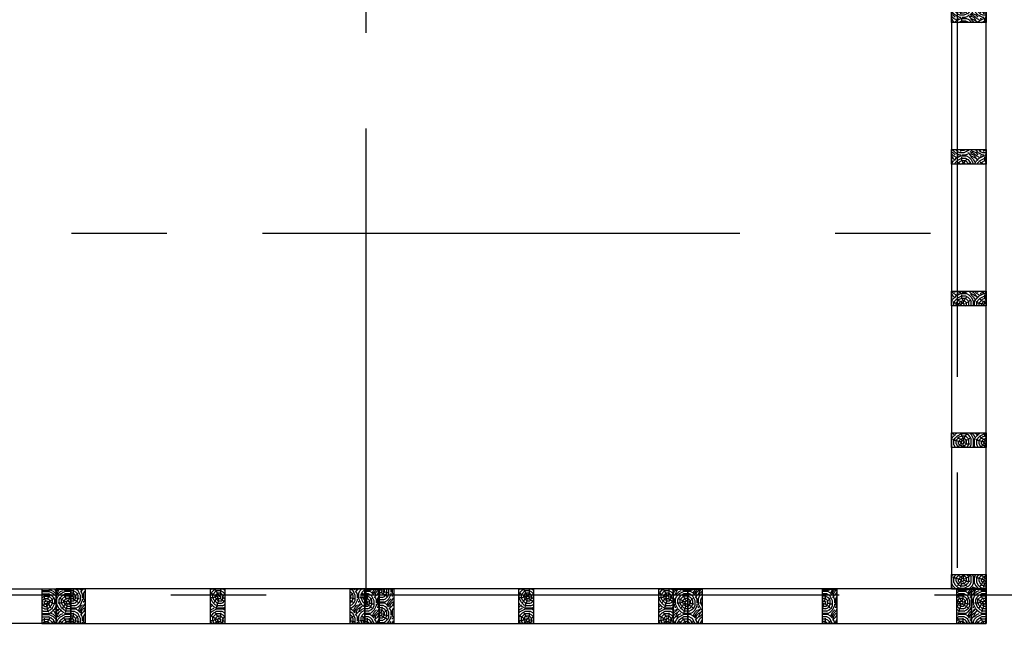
# Model space of a CAD drawing. Header units: millimetres. Extents: x 9607.2 to 9622, y 2418.8 to 2429.8.
# Tile 8 of 17: x 9617.2 to 9619.8, y 2421 to 2422.7. Entities that reach past the tile are written whole.
import ezdxf

# ---------------------------------------------------------------- set-up
doc = ezdxf.new("R2010")
doc.units = ezdxf.units.MM
doc.linetypes.add('CENTER', pattern=[2, 1.25, -0.25, 0.25, -0.25])
doc.layers.add('EJES', color=2, linetype='CENTER')
doc.layers.add('PANELES PARED', color=2, linetype='Continuous')
pattern_1 = [(0, (-22.00928, -3.70619), (0.06, 0.06), [0.018, -0.042]), (0, (-22.00928, -3.70319), (0.06, 0.06), [0.018, -0.042]), (0, (-22.00628, -3.69719), (0.06, 0.06), [0.012, -0.048]), (0, (-22.00328, -3.69119), (0.06, 0.06), [0.009, -0.051]), (0, (-22.00328, -3.68519), (0.06, 0.06), [0.006, -0.054]), (0, (-22.01828, -3.67919), (0.06, 0.06), [0.003, -0.015, 0.003, -0.039]), (0, (-22.00928, -3.67619), (0.06, 0.06), [0.003, -0.024, 0.009, -0.024]), (0, (-21.99728, -3.67319), (0.06, 0.06), [0.003, -0.003, 0.003, -0.051]), (0, (-22.00028, -3.67019), (0.06, 0.06), [0.003, -0.057]), (0, (-22.00328, -3.66419), (0.06, 0.06), [0.009, -0.051]), (0, (-22.00328, -3.65819), (0.06, 0.06), [0.012, -0.048]), (0, (-22.00628, -3.65219), (0.06, 0.06), [0.015, -0.018, 0.003, -0.024]), (90, (-22.03028, -3.68819), (-0.06, 0.06), [0.003, -0.006, 0.015, -0.036]), (90, (-22.02728, -3.68219), (-0.06, 0.06), [0.003, -0.003, 0.009, -0.045]), (90, (-22.02428, -3.65819), (-0.06, 0.06), [0.006, -0.054]), (90, (-22.02128, -3.68219), (-0.06, 0.06), [0.012, -0.018, 0.003, -0.027]), (90, (-22.01828, -3.64919), (-0.06, 0.06), [0.003, -0.057]), (90, (-22.01528, -3.67919), (-0.06, 0.06), [0.009, -0.051]), (90, (-22.00928, -3.67619), (-0.06, 0.06), [0.006, -0.054]), (90, (-22.00328, -3.67619), (-0.06, 0.06), [0.003, -0.009, 0.009, -0.039]), (90, (-22.00028, -3.67319), (-0.06, 0.06), [0.003, -0.057]), (90, (-21.99728, -3.68519), (-0.06, 0.06), [0.0084, -0.0516]), (90, (-21.99428, -3.69719), (-0.06, 0.06), [0.006, -0.054]), (90, (-21.98828, -3.67319), (-0.06, 0.06), [0.003, -0.057]), (90, (-21.98228, -3.67619), (-0.06, 0.06), [0.009, -0.051]), (90, (-21.97628, -3.67619), (-0.06, 0.06), [0.009, -0.051]), (45, (-21.98528, -3.70019), (7e-18, 0.06), [0.0042426, -0.0042426, 0.0042426, -0.07212501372]), (45, (-21.99728, -3.68519), (7e-18, 0.06), [0.0084852, -0.07636761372]), (45, (-22.02128, -3.65519), (7e-18, 0.06), [0.0084852, -0.07636761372]), (45, (-22.00928, -3.67019), (7e-18, 0.06), [0.0084852, -0.07636761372]), (45, (-22.00628, -3.68219), (7e-18, 0.06), [0.0084852, -0.07636761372]), (45, (-21.98828, -3.69419), (7e-18, 0.06), [0.0084852, -0.07636761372]), (45, (-21.99428, -3.69119), (7e-18, 0.06), [0.01272792, -0.07212489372]), (45, (-22.01228, -3.66419), (7e-18, 0.06), [0.0042426, -0.08061021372]), (45, (-22.01528, -3.65819), (7e-18, 0.06), [0.0042426, -0.08061021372]), (45, (-21.99128, -3.65819), (7e-18, 0.06), [0.0042426, -0.08061021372]), (45, (-22.01528, -3.68819), (7e-18, 0.06), [0.0042426, -0.08061021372]), (45, (-21.98228, -3.66719), (7e-18, 0.06), [0.0042426, -0.08061021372]), (45, (-22.00328, -3.67319), (7e-18, 0.06), [0.0042426, -0.08061021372]), (45, (-21.99728, -3.66719), (7e-18, 0.06), [0.0042426, -0.08061021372]), (135, (-22.00028, -3.67919), (-0.06, 7e-18), [0.0042426, -0.0042426, 0.01272792, -0.06363969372]), (135, (-21.99128, -3.67919), (-0.06, 7e-18), [0.0042426, -0.08061021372]), (135, (-21.99128, -3.70019), (-0.06, 7e-18), [0.0042426, -0.08061021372]), (135, (-22.00328, -3.68519), (-0.06, 7e-18), [0.0042426, -0.08061021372]), (135, (-21.99428, -3.67319), (-0.06, 7e-18), [0.0042426, -0.08061021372]), (135, (-22.00928, -3.68819), (-0.06, 7e-18), [0.0042426, -0.08061021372]), (135, (-21.98528, -3.68819), (-0.06, 7e-18), [0.0042426, -0.08061021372]), (135, (-22.02728, -3.70619), (-0.06, 7e-18), [0.0042426, -0.08061021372]), (135, (-22.02428, -3.70319), (-0.06, 7e-18), [0.0084852, -0.07636761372]), (135, (-22.02128, -3.70019), (-0.06, 7e-18), [0.0084852, -0.07636761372]), (135, (-22.01528, -3.70019), (-0.06, 7e-18), [0.0084852, -0.07636761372]), (135, (-22.01228, -3.69419), (-0.06, 7e-18), [0.0084852, -0.07636761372]), (135, (-21.98828, -3.67019), (-0.06, 7e-18), [0.0084852, -0.07636761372]), (135, (-21.97628, -3.70019), (-0.06, 7e-18), [0.0084852, -0.07636761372]), (135, (-21.97328, -3.65219), (-0.06, 7e-18), [0.0084852, -0.07636761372]), (135, (-21.97328, -3.65819), (-0.06, 7e-18), [0.0084852, -0.07636761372]), (135, (-21.97928, -3.66119), (-0.06, 7e-18), [0.0084852, -0.07636761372]), (135, (-22.02128, -3.66119), (-0.06, 7e-18), [0.01272792, -0.07212489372]), (135, (-21.98228, -3.66719), (-0.06, 7e-18), [0.01272792, -0.07212489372]), (26.5650512, (-22.015278, -3.649188), (0.06, 2.4e-11), [0.006708, -0.12745607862]), (26.5650512, (-22.015278, -3.679188), (0.06, 2.4e-11), [0.006708, -0.12745607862]), (26.5650512, (-22.009278, -3.661188), (0.06, 2.4e-11), [0.006708, -0.12745607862]), (26.5650512, (-21.991278, -3.703188), (0.06, 2.4e-11), [0.006708, -0.12745607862]), (26.5650512, (-21.994278, -3.697188), (0.06, 2.4e-11), [0.006708, -0.12745607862]), (26.5650512, (-22.012278, -3.685188), (0.06, 2.4e-11), [0.006708, -0.12745607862]), (26.5650512, (-22.012278, -3.655188), (0.06, 2.4e-11), [0.006708, -0.12745607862]), (26.5650512, (-21.994278, -3.673188), (0.06, 2.4e-11), [0.013416, -0.12074807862]), (63.43494882, (-21.994278, -3.664188), (3e-12, 0.06), [0.006708, -0.12745607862]), (63.43494882, (-21.985278, -3.682188), (3e-12, 0.06), [0.006708, -0.12745607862]), (63.43494882, (-22.015278, -3.670188), (3e-12, 0.06), [0.006708, -0.12745607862]), (63.43494882, (-22.027278, -3.667188), (3e-12, 0.06), [0.006708, -0.12745607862]), (63.43494882, (-21.991278, -3.679188), (3e-12, 0.06), [0.006708, -0.12745607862]), (63.43494882, (-21.997278, -3.679188), (3e-12, 0.06), [0.006708, -0.12745607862]), (63.43494882, (-22.021278, -3.670188), (3e-12, 0.06), [0.013416, -0.12074807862]), (63.43494882, (-21.976278, -3.691188), (3e-12, 0.06), [0.013416, -0.12074807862]), (63.43494882, (-21.982278, -3.688188), (3e-12, 0.06), [0.013416, -0.12074807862]), (116.5650512, (-22.030278, -3.697188), (-2.4e-11, 0.06), [0.006708, -0.12745607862]), (116.5650512, (-22.030278, -3.664188), (-2.4e-11, 0.06), [0.006708, -0.12745607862]), (116.5650512, (-22.018278, -3.706188), (-2.4e-11, 0.06), [0.006708, -0.12745607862]), (116.5650512, (-22.024278, -3.652188), (-2.4e-11, 0.06), [0.006708, -0.12745607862]), (116.5650512, (-22.018278, -3.688188), (-2.4e-11, 0.06), [0.006708, -0.12745607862]), (116.5650512, (-22.006278, -3.682188), (-2.4e-11, 0.06), [0.006708, -0.12745607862]), (116.5650512, (-22.000278, -3.670188), (-2.4e-11, 0.06), [0.006708, -0.12745607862]), (116.5650512, (-22.027278, -3.694188), (1.927e-08, 0.06000000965), [0.006708, -0.12745607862]), (116.5650512, (-22.012278, -3.685188), (-2.4e-11, 0.06), [0.006708, -0.12745607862]), (116.5650512, (-21.994278, -3.691188), (-2.4e-11, 0.06), [0.006708, -0.12745607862]), (116.5650512, (-21.988278, -3.685188), (-2.4e-11, 0.06), [0.006708, -0.12745607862]), (116.5650512, (-21.976278, -3.667188), (-2.4e-11, 0.06), [0.006708, -0.12745607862]), (116.5650512, (-22.021278, -3.649188), (-2.4e-11, 0.06), [0.006708, -0.12745607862]), (116.5650512, (-22.030278, -3.652188), (-2.4e-11, 0.06), [0.013416, -0.12074807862]), (116.5650512, (-22.021278, -3.694188), (-2.4e-11, 0.06), [0.013416, -0.12074807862]), (153.43494882, (-22.030278, -3.703188), (-0.06, 3e-12), [0.006708, -0.12745607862]), (153.43494882, (-21.979278, -3.706188), (-0.06, 3e-12), [0.006708, -0.12745607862]), (153.43494882, (-21.982278, -3.676188), (-0.06, 3e-12), [0.006708, -0.12745607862]), (153.43494882, (-22.006278, -3.697188), (-0.06, 3e-12), [0.006708, -0.12745607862]), (153.43494882, (-22.009278, -3.703188), (-0.06, 3e-12), [0.006708, -0.12745607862]), (153.43494882, (-22.003278, -3.691188), (-0.06, 3e-12), [0.006708, -0.12745607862]), (153.43494882, (-21.985278, -3.655188), (-0.06, 3e-12), [0.006708, -0.12745607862]), (153.43494882, (-21.979278, -3.652188), (-0.06, 3e-12), [0.013416, -0.12074807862])]

# ---------------------------------------------------------------- blocks, each defined once
blk = doc.blocks.new('PZ01')
at = {"layer": 'PANELES PARED'}
h = blk.add_hatch(dxfattribs=at)
h.set_pattern_fill('LOGEND', color=250, scale=0.06, pattern_type=2)
h.set_pattern_definition([(0, (0.021, 0), (0.06, 0.06), [0.018, -0.042]), (0, (0.021, 0.003), (0.06, 0.06), [0.018, -0.042]), (0, (0.024, 0.009), (0.06, 0.06), [0.012, -0.048]), (0, (0.027, 0.015), (0.06, 0.06), [0.009, -0.051]), (0, (0.027, 0.021), (0.06, 0.06), [0.006, -0.054]), (0, (0.012, 0.027), (0.06, 0.06), [0.003, -0.015, 0.003, -0.039]), (0, (0.021, 0.03), (0.06, 0.06), [0.003, -0.024, 0.009, -0.024]), (0, (0.033, 0.033), (0.06, 0.06), [0.003, -0.003, 0.003, -0.051]), (0, (0.03, 0.036), (0.06, 0.06), [0.003, -0.057]), (0, (0.027, 0.042), (0.06, 0.06), [0.009, -0.051]), (0, (0.027, 0.048), (0.06, 0.06), [0.012, -0.048]), (0, (0.024, 0.054), (0.06, 0.06), [0.015, -0.018, 0.003, -0.024]), (90, (0, 0.018), (-0.06, 0.06), [0.003, -0.006, 0.015, -0.036]), (90, (0.003, 0.024), (-0.06, 0.06), [0.003, -0.003, 0.009, -0.045]), (90, (0.006, 0.048), (-0.06, 0.06), [0.006, -0.054]), (90, (0.009, 0.024), (-0.06, 0.06), [0.012, -0.018, 0.003, -0.027]), (90, (0.012, 0.057), (-0.06, 0.06), [0.003, -0.057]), (90, (0.015, 0.027), (-0.06, 0.06), [0.009, -0.051]), (90, (0.021, 0.03), (-0.06, 0.06), [0.006, -0.054]), (90, (0.027, 0.03), (-0.06, 0.06), [0.003, -0.009, 0.009, -0.039]), (90, (0.03, 0.033), (-0.06, 0.06), [0.003, -0.057]), (90, (0.033, 0.021), (-0.06, 0.06), [0.0084, -0.0516]), (90, (0.036, 0.009), (-0.06, 0.06), [0.006, -0.054]), (90, (0.042, 0.033), (-0.06, 0.06), [0.003, -0.057]), (90, (0.048, 0.03), (-0.06, 0.06), [0.009, -0.051]), (90, (0.054, 0.03), (-0.06, 0.06), [0.009, -0.051]), (45, (0.045, 0.006), (7e-18, 0.06), [0.0042426, -0.0042426, 0.0042426, -0.07212501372]), (45, (0.033, 0.021), (7e-18, 0.06), [0.0084852, -0.0763676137]), (45, (0.009, 0.051), (7e-18, 0.06), [0.0084852, -0.0763676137]), (45, (0.021, 0.036), (7e-18, 0.06), [0.0084852, -0.0763676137]), (45, (0.024, 0.024), (7e-18, 0.06), [0.0084852, -0.0763676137]), (45, (0.042, 0.012), (7e-18, 0.06), [0.0084852, -0.0763676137]), (45, (0.036, 0.015), (7e-18, 0.06), [0.01272792, -0.0721248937]), (45, (0.018, 0.042), (7e-18, 0.06), [0.0042426, -0.0806102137]), (45, (0.015, 0.048), (7e-18, 0.06), [0.0042426, -0.0806102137]), (45, (0.039, 0.048), (7e-18, 0.06), [0.0042426, -0.0806102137]), (45, (0.015, 0.018), (7e-18, 0.06), [0.0042426, -0.0806102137]), (45, (0.048, 0.039), (7e-18, 0.06), [0.0042426, -0.0806102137]), (45, (0.027, 0.033), (7e-18, 0.06), [0.0042426, -0.0806102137]), (45, (0.033, 0.039), (7e-18, 0.06), [0.0042426, -0.0806102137]), (135, (0.03, 0.027), (-0.06, 7e-18), [0.0042426, -0.0042426, 0.01272792, -0.06363969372]), (135, (0.039, 0.027), (-0.06, 7e-18), [0.0042426, -0.0806102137]), (135, (0.039, 0.006), (-0.06, 7e-18), [0.0042426, -0.0806102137]), (135, (0.027, 0.021), (-0.06, 7e-18), [0.0042426, -0.0806102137]), (135, (0.036, 0.033), (-0.06, 7e-18), [0.0042426, -0.0806102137]), (135, (0.021, 0.018), (-0.06, 7e-18), [0.0042426, -0.0806102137]), (135, (0.045, 0.018), (-0.06, 7e-18), [0.0042426, -0.0806102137]), (135, (0.003, 0), (-0.06, 7e-18), [0.0042426, -0.0806102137]), (135, (0.006, 0.003), (-0.06, 7e-18), [0.0084852, -0.0763676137]), (135, (0.009, 0.006), (-0.06, 7e-18), [0.0084852, -0.0763676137]), (135, (0.015, 0.006), (-0.06, 7e-18), [0.0084852, -0.0763676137]), (135, (0.018, 0.012), (-0.06, 7e-18), [0.0084852, -0.0763676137]), (135, (0.042, 0.036), (-0.06, 7e-18), [0.0084852, -0.0763676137]), (135, (0.054, 0.006), (-0.06, 7e-18), [0.0084852, -0.0763676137]), (135, (0.057, 0.054), (-0.06, 7e-18), [0.0084852, -0.0763676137]), (135, (0.057, 0.048), (-0.06, 7e-18), [0.0084852, -0.0763676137]), (135, (0.051, 0.045), (-0.06, 7e-18), [0.0084852, -0.0763676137]), (135, (0.009, 0.045), (-0.06, 7e-18), [0.01272792, -0.0721248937]), (135, (0.048, 0.039), (-0.06, 7e-18), [0.01272792, -0.0721248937]), (26.5650512, (0.015, 0.057), (0.06, 2e-11), [0.006708, -0.1274560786]), (26.5650512, (0.015, 0.027), (0.06, 2e-11), [0.006708, -0.1274560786]), (26.5650512, (0.021, 0.045), (0.06, 2e-11), [0.006708, -0.1274560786]), (26.5650512, (0.039, 0.003), (0.06, 2e-11), [0.006708, -0.1274560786]), (26.5650512, (0.036, 0.009), (0.06, 2e-11), [0.006708, -0.1274560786]), (26.5650512, (0.018, 0.021), (0.06, 2e-11), [0.006708, -0.1274560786]), (26.5650512, (0.018, 0.051), (0.06, 2e-11), [0.006708, -0.1274560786]), (26.5650512, (0.036, 0.033), (0.06, 2e-11), [0.013416, -0.1207480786]), (63.4349488, (0.036, 0.042), (3e-12, 0.06), [0.006708, -0.1274560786]), (63.4349488, (0.045, 0.024), (3e-12, 0.06), [0.006708, -0.1274560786]), (63.4349488, (0.015, 0.036), (3e-12, 0.06), [0.006708, -0.1274560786]), (63.4349488, (0.003, 0.039), (3e-12, 0.06), [0.006708, -0.1274560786]), (63.4349488, (0.039, 0.027), (3e-12, 0.06), [0.006708, -0.1274560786]), (63.4349488, (0.033, 0.027), (3e-12, 0.06), [0.006708, -0.1274560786]), (63.4349488, (0.009, 0.036), (3e-12, 0.06), [0.013416, -0.1207480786]), (63.4349488, (0.054, 0.015), (3e-12, 0.06), [0.013416, -0.1207480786]), (63.4349488, (0.048, 0.018), (3e-12, 0.06), [0.013416, -0.1207480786]), (116.5650512, (0, 0.009), (-2e-11, 0.06), [0.006708, -0.1274560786]), (116.5650512, (0, 0.042), (-2e-11, 0.06), [0.006708, -0.1274560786]), (116.5650512, (0.012, 0), (-2e-11, 0.06), [0.006708, -0.1274560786]), (116.5650512, (0.006, 0.054), (-2e-11, 0.06), [0.006708, -0.1274560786]), (116.5650512, (0.012, 0.018), (-2e-11, 0.06), [0.006708, -0.1274560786]), (116.5650512, (0.024, 0.024), (-2e-11, 0.06), [0.006708, -0.1274560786]), (116.5650512, (0.03, 0.036), (-2e-11, 0.06), [0.006708, -0.1274560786]), (116.5650512, (0.003, 0.012), (1.927e-08, 0.06000000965), [0.006708, -0.1274560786]), (116.5650512, (0.018, 0.021), (-2e-11, 0.06), [0.006708, -0.1274560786]), (116.5650512, (0.036, 0.015), (-2e-11, 0.06), [0.006708, -0.1274560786]), (116.5650512, (0.042, 0.021), (-2e-11, 0.06), [0.006708, -0.1274560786]), (116.5650512, (0.054, 0.039), (-2e-11, 0.06), [0.006708, -0.1274560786]), (116.5650512, (0.009, 0.057), (-2e-11, 0.06), [0.006708, -0.1274560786]), (116.5650512, (0, 0.054), (-2e-11, 0.06), [0.013416, -0.1207480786]), (116.5650512, (0.009, 0.012), (-2e-11, 0.06), [0.013416, -0.1207480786]), (153.4349488, (0, 0.003), (-0.06, 3e-12), [0.006708, -0.1274560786]), (153.4349488, (0.051, 0), (-0.06, 3e-12), [0.006708, -0.1274560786]), (153.4349488, (0.048, 0.03), (-0.06, 3e-12), [0.006708, -0.1274560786]), (153.4349488, (0.024, 0.009), (-0.06, 3e-12), [0.006708, -0.1274560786]), (153.4349488, (0.021, 0.003), (-0.06, 3e-12), [0.006708, -0.1274560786]), (153.4349488, (0.027, 0.015), (-0.06, 3e-12), [0.006708, -0.1274560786]), (153.4349488, (0.045, 0.051), (-0.06, 3e-12), [0.006708, -0.1274560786]), (153.4349488, (0.051, 0.054), (-0.06, 3e-12), [0.013416, -0.1207480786])])
h.paths.add_polyline_path([(6623.2407, 1234.1174), (6623.2027, 1234.1174), (6623.2027, 1234.0274), (6623.2407, 1234.0274)])
blk.add_lwpolyline([(6623.2027, 1234.0274), (6623.2407, 1234.0274), (6623.2407, 1234.1174), (6623.2027, 1234.1174)], close=True, dxfattribs=at)
blk = doc.blocks.new('PL03')
at = {"layer": 'PANELES PARED'}
blk.add_lwpolyline([(9609.4331, 2423.449), (9609.5231, 2423.449), (9609.5231, 2421.187), (9609.4331, 2421.187)], close=True, dxfattribs=at)
at = {"layer": 'PANELES PARED', "rotation": 90}
for p in [(10843.5505, -4199.7917), (10843.5505, -4200.1624), (10843.5505, -4200.5331), (10843.5505, -4200.9037), (10843.5505, -4201.2744), (10843.5505, -4201.6451), (10843.5505, -4202.0157)]:
    blk.add_blockref('PZ01', p, dxfattribs=at)
blk = doc.blocks.new('PL04')
at = {"layer": 'PANELES PARED'}
blk.add_lwpolyline([(9609.4331, 2421.187), (9610.2142, 2421.187), (9610.2142, 2421.097), (9609.4331, 2421.097)], close=True, dxfattribs=at)
for p in [(2986.2304, 1187.0695), (2986.2684, 1187.0695), (2986.6209, 1187.0695), (2986.9735, 1187.0695)]:
    blk.add_blockref('PZ01', p, dxfattribs=at)
blk = doc.blocks.new('PL05')
at = {"layer": 'PANELES PARED'}
h = blk.add_hatch(dxfattribs=at)
h.set_pattern_fill('LOGEND', color=250, scale=0.06, pattern_type=2)
h.set_pattern_definition(pattern_1)
h.paths.add_polyline_path([(9610.2902, 2421.187), (9610.2522, 2421.187), (9610.2522, 2421.097), (9610.2902, 2421.097)])
h = blk.add_hatch(dxfattribs=at)
h.set_pattern_fill('LOGEND', color=250, scale=0.06, pattern_type=2)
h.set_pattern_definition([(0, (-21.64328, -3.70619), (0.06, 0.06), [0.018, -0.042]), (0, (-21.64328, -3.70319), (0.06, 0.06), [0.018, -0.042]), (0, (-21.64028, -3.69719), (0.06, 0.06), [0.012, -0.048]), (0, (-21.63728, -3.69119), (0.06, 0.06), [0.009, -0.051]), (0, (-21.63728, -3.68519), (0.06, 0.06), [0.006, -0.054]), (0, (-21.65228, -3.67919), (0.06, 0.06), [0.003, -0.015, 0.003, -0.039]), (0, (-21.64328, -3.67619), (0.06, 0.06), [0.003, -0.024, 0.009, -0.024]), (0, (-21.63128, -3.67319), (0.06, 0.06), [0.003, -0.003, 0.003, -0.051]), (0, (-21.63428, -3.67019), (0.06, 0.06), [0.003, -0.057]), (0, (-21.63728, -3.66419), (0.06, 0.06), [0.009, -0.051]), (0, (-21.63728, -3.65819), (0.06, 0.06), [0.012, -0.048]), (0, (-21.64028, -3.65219), (0.06, 0.06), [0.015, -0.018, 0.003, -0.024]), (90, (-21.66428, -3.68819), (-0.06, 0.06), [0.003, -0.006, 0.015, -0.036]), (90, (-21.66128, -3.68219), (-0.06, 0.06), [0.003, -0.003, 0.009, -0.045]), (90, (-21.65828, -3.65819), (-0.06, 0.06), [0.006, -0.054]), (90, (-21.65528, -3.68219), (-0.06, 0.06), [0.012, -0.018, 0.003, -0.027]), (90, (-21.65228, -3.64919), (-0.06, 0.06), [0.003, -0.057]), (90, (-21.64928, -3.67919), (-0.06, 0.06), [0.009, -0.051]), (90, (-21.64328, -3.67619), (-0.06, 0.06), [0.006, -0.054]), (90, (-21.63728, -3.67619), (-0.06, 0.06), [0.003, -0.009, 0.009, -0.039]), (90, (-21.63428, -3.67319), (-0.06, 0.06), [0.003, -0.057]), (90, (-21.63128, -3.68519), (-0.06, 0.06), [0.0084, -0.0516]), (90, (-21.62828, -3.69719), (-0.06, 0.06), [0.006, -0.054]), (90, (-21.62228, -3.67319), (-0.06, 0.06), [0.003, -0.057]), (90, (-21.61628, -3.67619), (-0.06, 0.06), [0.009, -0.051]), (90, (-21.61028, -3.67619), (-0.06, 0.06), [0.009, -0.051]), (45, (-21.61928, -3.70019), (7e-18, 0.06), [0.0042426, -0.0042426, 0.0042426, -0.07212501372]), (45, (-21.63128, -3.68519), (7e-18, 0.06), [0.0084852, -0.07636761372]), (45, (-21.65528, -3.65519), (7e-18, 0.06), [0.0084852, -0.07636761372]), (45, (-21.64328, -3.67019), (7e-18, 0.06), [0.0084852, -0.07636761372]), (45, (-21.64028, -3.68219), (7e-18, 0.06), [0.0084852, -0.07636761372]), (45, (-21.62228, -3.69419), (7e-18, 0.06), [0.0084852, -0.07636761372]), (45, (-21.62828, -3.69119), (7e-18, 0.06), [0.01272792, -0.07212489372]), (45, (-21.64628, -3.66419), (7e-18, 0.06), [0.0042426, -0.08061021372]), (45, (-21.64928, -3.65819), (7e-18, 0.06), [0.0042426, -0.08061021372]), (45, (-21.62528, -3.65819), (7e-18, 0.06), [0.0042426, -0.08061021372]), (45, (-21.64928, -3.68819), (7e-18, 0.06), [0.0042426, -0.08061021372]), (45, (-21.61628, -3.66719), (7e-18, 0.06), [0.0042426, -0.08061021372]), (45, (-21.63728, -3.67319), (7e-18, 0.06), [0.0042426, -0.08061021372]), (45, (-21.63128, -3.66719), (7e-18, 0.06), [0.0042426, -0.08061021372]), (135, (-21.63428, -3.67919), (-0.06, 7e-18), [0.0042426, -0.0042426, 0.01272792, -0.06363969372]), (135, (-21.62528, -3.67919), (-0.06, 7e-18), [0.0042426, -0.08061021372]), (135, (-21.62528, -3.70019), (-0.06, 7e-18), [0.0042426, -0.08061021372]), (135, (-21.63728, -3.68519), (-0.06, 7e-18), [0.0042426, -0.08061021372]), (135, (-21.62828, -3.67319), (-0.06, 7e-18), [0.0042426, -0.08061021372]), (135, (-21.64328, -3.68819), (-0.06, 7e-18), [0.0042426, -0.08061021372]), (135, (-21.61928, -3.68819), (-0.06, 7e-18), [0.0042426, -0.08061021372]), (135, (-21.66128, -3.70619), (-0.06, 7e-18), [0.0042426, -0.08061021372]), (135, (-21.65828, -3.70319), (-0.06, 7e-18), [0.0084852, -0.07636761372]), (135, (-21.65528, -3.70019), (-0.06, 7e-18), [0.0084852, -0.07636761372]), (135, (-21.64928, -3.70019), (-0.06, 7e-18), [0.0084852, -0.07636761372]), (135, (-21.64628, -3.69419), (-0.06, 7e-18), [0.0084852, -0.07636761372]), (135, (-21.62228, -3.67019), (-0.06, 7e-18), [0.0084852, -0.07636761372]), (135, (-21.61028, -3.70019), (-0.06, 7e-18), [0.0084852, -0.07636761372]), (135, (-21.60728, -3.65219), (-0.06, 7e-18), [0.0084852, -0.07636761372]), (135, (-21.60728, -3.65819), (-0.06, 7e-18), [0.0084852, -0.07636761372]), (135, (-21.61328, -3.66119), (-0.06, 7e-18), [0.0084852, -0.07636761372]), (135, (-21.65528, -3.66119), (-0.06, 7e-18), [0.01272792, -0.07212489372]), (135, (-21.61628, -3.66719), (-0.06, 7e-18), [0.01272792, -0.07212489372]), (26.5650512, (-21.649278, -3.649188), (0.06, 2.4e-11), [0.006708, -0.12745607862]), (26.5650512, (-21.649278, -3.679188), (0.06, 2.4e-11), [0.006708, -0.12745607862]), (26.5650512, (-21.643278, -3.661188), (0.06, 2.4e-11), [0.006708, -0.12745607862]), (26.5650512, (-21.625278, -3.703188), (0.06, 2.4e-11), [0.006708, -0.12745607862]), (26.5650512, (-21.628278, -3.697188), (0.06, 2.4e-11), [0.006708, -0.12745607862]), (26.5650512, (-21.646278, -3.685188), (0.06, 2.4e-11), [0.006708, -0.12745607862]), (26.5650512, (-21.646278, -3.655188), (0.06, 2.4e-11), [0.006708, -0.12745607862]), (26.5650512, (-21.628278, -3.673188), (0.06, 2.4e-11), [0.013416, -0.12074807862]), (63.43494882, (-21.628278, -3.664188), (3e-12, 0.06), [0.006708, -0.12745607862]), (63.43494882, (-21.619278, -3.682188), (3e-12, 0.06), [0.006708, -0.12745607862]), (63.43494882, (-21.649278, -3.670188), (3e-12, 0.06), [0.006708, -0.12745607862]), (63.43494882, (-21.661278, -3.667188), (3e-12, 0.06), [0.006708, -0.12745607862]), (63.43494882, (-21.625278, -3.679188), (3e-12, 0.06), [0.006708, -0.12745607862]), (63.43494882, (-21.631278, -3.679188), (3e-12, 0.06), [0.006708, -0.12745607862]), (63.43494882, (-21.655278, -3.670188), (3e-12, 0.06), [0.013416, -0.12074807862]), (63.43494882, (-21.610278, -3.691188), (3e-12, 0.06), [0.013416, -0.12074807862]), (63.43494882, (-21.616278, -3.688188), (3e-12, 0.06), [0.013416, -0.12074807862]), (116.5650512, (-21.664278, -3.697188), (-2.4e-11, 0.06), [0.006708, -0.12745607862]), (116.5650512, (-21.664278, -3.664188), (-2.4e-11, 0.06), [0.006708, -0.12745607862]), (116.5650512, (-21.652278, -3.706188), (-2.4e-11, 0.06), [0.006708, -0.12745607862]), (116.5650512, (-21.658278, -3.652188), (-2.4e-11, 0.06), [0.006708, -0.12745607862]), (116.5650512, (-21.652278, -3.688188), (-2.4e-11, 0.06), [0.006708, -0.12745607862]), (116.5650512, (-21.640278, -3.682188), (-2.4e-11, 0.06), [0.006708, -0.12745607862]), (116.5650512, (-21.634278, -3.670188), (-2.4e-11, 0.06), [0.006708, -0.12745607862]), (116.5650512, (-21.661278, -3.694188), (1.927e-08, 0.06000000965), [0.006708, -0.12745607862]), (116.5650512, (-21.646278, -3.685188), (-2.4e-11, 0.06), [0.006708, -0.12745607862]), (116.5650512, (-21.628278, -3.691188), (-2.4e-11, 0.06), [0.006708, -0.12745607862]), (116.5650512, (-21.622278, -3.685188), (-2.4e-11, 0.06), [0.006708, -0.12745607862]), (116.5650512, (-21.610278, -3.667188), (-2.4e-11, 0.06), [0.006708, -0.12745607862]), (116.5650512, (-21.655278, -3.649188), (-2.4e-11, 0.06), [0.006708, -0.12745607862]), (116.5650512, (-21.664278, -3.652188), (-2.4e-11, 0.06), [0.013416, -0.12074807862]), (116.5650512, (-21.655278, -3.694188), (-2.4e-11, 0.06), [0.013416, -0.12074807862]), (153.43494882, (-21.664278, -3.703188), (-0.06, 3e-12), [0.006708, -0.12745607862]), (153.43494882, (-21.613278, -3.706188), (-0.06, 3e-12), [0.006708, -0.12745607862]), (153.43494882, (-21.616278, -3.676188), (-0.06, 3e-12), [0.006708, -0.12745607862]), (153.43494882, (-21.640278, -3.697188), (-0.06, 3e-12), [0.006708, -0.12745607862]), (153.43494882, (-21.643278, -3.703188), (-0.06, 3e-12), [0.006708, -0.12745607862]), (153.43494882, (-21.637278, -3.691188), (-0.06, 3e-12), [0.006708, -0.12745607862]), (153.43494882, (-21.619278, -3.655188), (-0.06, 3e-12), [0.006708, -0.12745607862]), (153.43494882, (-21.613278, -3.652188), (-0.06, 3e-12), [0.013416, -0.12074807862])])
h.paths.add_polyline_path([(9610.6562, 2421.187), (9610.6182, 2421.187), (9610.6182, 2421.097), (9610.6562, 2421.097)])
h = blk.add_hatch(dxfattribs=at)
h.set_pattern_fill('LOGEND', color=250, scale=0.06, pattern_type=2)
h.set_pattern_definition([(0, (2987.80249, 1187.06955), (0.06, 0.06), [0.018, -0.042]), (0, (2987.80249, 1187.07255), (0.06, 0.06), [0.018, -0.042]), (0, (2987.80549, 1187.07855), (0.06, 0.06), [0.012, -0.048]), (0, (2987.80849, 1187.08455), (0.06, 0.06), [0.009, -0.051]), (0, (2987.80849, 1187.09055), (0.06, 0.06), [0.006, -0.054]), (0, (2987.79349, 1187.09655), (0.06, 0.06), [0.003, -0.015, 0.003, -0.039]), (0, (2987.80249, 1187.09955), (0.06, 0.06), [0.003, -0.024, 0.009, -0.024]), (0, (2987.81449, 1187.10255), (0.06, 0.06), [0.003, -0.003, 0.003, -0.051]), (0, (2987.81149, 1187.10555), (0.06, 0.06), [0.003, -0.057]), (0, (2987.80849, 1187.11155), (0.06, 0.06), [0.009, -0.051]), (0, (2987.80849, 1187.11755), (0.06, 0.06), [0.012, -0.048]), (0, (2987.80549, 1187.12355), (0.06, 0.06), [0.015, -0.018, 0.003, -0.024]), (90, (2987.78149, 1187.08755), (-0.06, 0.06), [0.003, -0.006, 0.015, -0.036]), (90, (2987.78449, 1187.09355), (-0.06, 0.06), [0.003, -0.003, 0.009, -0.045]), (90, (2987.78749, 1187.11755), (-0.06, 0.06), [0.006, -0.054]), (90, (2987.79049, 1187.09355), (-0.06, 0.06), [0.012, -0.018, 0.003, -0.027]), (90, (2987.79349, 1187.12655), (-0.06, 0.06), [0.003, -0.057]), (90, (2987.79649, 1187.09655), (-0.06, 0.06), [0.009, -0.051]), (90, (2987.80249, 1187.09955), (-0.06, 0.06), [0.006, -0.054]), (90, (2987.80849, 1187.09955), (-0.06, 0.06), [0.003, -0.009, 0.009, -0.039]), (90, (2987.81149, 1187.10255), (-0.06, 0.06), [0.003, -0.057]), (90, (2987.81449, 1187.09055), (-0.06, 0.06), [0.0084, -0.0516]), (90, (2987.81749, 1187.07855), (-0.06, 0.06), [0.006, -0.054]), (90, (2987.82349, 1187.10255), (-0.06, 0.06), [0.003, -0.057]), (90, (2987.82949, 1187.09955), (-0.06, 0.06), [0.009, -0.051]), (90, (2987.83549, 1187.09955), (-0.06, 0.06), [0.009, -0.051]), (45, (2987.82649, 1187.07555), (7e-18, 0.06), [0.0042426, -0.0042426, 0.0042426, -0.07212501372]), (45, (2987.81449, 1187.09055), (7e-18, 0.06), [0.0084852, -0.0763676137]), (45, (2987.79049, 1187.12055), (7e-18, 0.06), [0.0084852, -0.0763676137]), (45, (2987.80249, 1187.10555), (7e-18, 0.06), [0.0084852, -0.0763676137]), (45, (2987.80549, 1187.09355), (7e-18, 0.06), [0.0084852, -0.0763676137]), (45, (2987.82349, 1187.08155), (7e-18, 0.06), [0.0084852, -0.0763676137]), (45, (2987.81749, 1187.08455), (7e-18, 0.06), [0.01272792, -0.0721248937]), (45, (2987.79949, 1187.11155), (7e-18, 0.06), [0.0042426, -0.0806102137]), (45, (2987.79649, 1187.11755), (7e-18, 0.06), [0.0042426, -0.0806102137]), (45, (2987.82049, 1187.11755), (7e-18, 0.06), [0.0042426, -0.0806102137]), (45, (2987.79649, 1187.08755), (7e-18, 0.06), [0.0042426, -0.0806102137]), (45, (2987.82949, 1187.10855), (7e-18, 0.06), [0.0042426, -0.0806102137]), (45, (2987.80849, 1187.10255), (7e-18, 0.06), [0.0042426, -0.0806102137]), (45, (2987.81449, 1187.10855), (7e-18, 0.06), [0.0042426, -0.0806102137]), (135, (2987.81149, 1187.09655), (-0.06, 7e-18), [0.0042426, -0.0042426, 0.01272792, -0.06363969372]), (135, (2987.82049, 1187.09655), (-0.06, 7e-18), [0.0042426, -0.0806102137]), (135, (2987.82049, 1187.07555), (-0.06, 7e-18), [0.0042426, -0.0806102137]), (135, (2987.80849, 1187.09055), (-0.06, 7e-18), [0.0042426, -0.0806102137]), (135, (2987.81749, 1187.10255), (-0.06, 7e-18), [0.0042426, -0.0806102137]), (135, (2987.80249, 1187.08755), (-0.06, 7e-18), [0.0042426, -0.0806102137]), (135, (2987.82649, 1187.08755), (-0.06, 7e-18), [0.0042426, -0.0806102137]), (135, (2987.78449, 1187.06955), (-0.06, 7e-18), [0.0042426, -0.0806102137]), (135, (2987.78749, 1187.07255), (-0.06, 7e-18), [0.0084852, -0.0763676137]), (135, (2987.79049, 1187.07555), (-0.06, 7e-18), [0.0084852, -0.0763676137]), (135, (2987.79649, 1187.07555), (-0.06, 7e-18), [0.0084852, -0.0763676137]), (135, (2987.79949, 1187.08155), (-0.06, 7e-18), [0.0084852, -0.0763676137]), (135, (2987.82349, 1187.10555), (-0.06, 7e-18), [0.0084852, -0.0763676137]), (135, (2987.83549, 1187.07555), (-0.06, 7e-18), [0.0084852, -0.0763676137]), (135, (2987.83849, 1187.12355), (-0.06, 7e-18), [0.0084852, -0.0763676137]), (135, (2987.83849, 1187.11755), (-0.06, 7e-18), [0.0084852, -0.0763676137]), (135, (2987.83249, 1187.11455), (-0.06, 7e-18), [0.0084852, -0.0763676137]), (135, (2987.79049, 1187.11455), (-0.06, 7e-18), [0.01272792, -0.0721248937]), (135, (2987.82949, 1187.10855), (-0.06, 7e-18), [0.01272792, -0.0721248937]), (26.5650512, (2987.79649, 1187.12655), (0.06, 2e-11), [0.006708, -0.1274560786]), (26.5650512, (2987.79649, 1187.09655), (0.06, 2e-11), [0.006708, -0.1274560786]), (26.5650512, (2987.80249, 1187.11455), (0.06, 2e-11), [0.006708, -0.1274560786]), (26.5650512, (2987.82049, 1187.07255), (0.06, 2e-11), [0.006708, -0.1274560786]), (26.5650512, (2987.81749, 1187.07855), (0.06, 2e-11), [0.006708, -0.1274560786]), (26.5650512, (2987.79949, 1187.09055), (0.06, 2e-11), [0.006708, -0.1274560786]), (26.5650512, (2987.79949, 1187.12055), (0.06, 2e-11), [0.006708, -0.1274560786]), (26.5650512, (2987.81749, 1187.10255), (0.06, 2e-11), [0.013416, -0.1207480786]), (63.4349488, (2987.81749, 1187.11155), (3e-12, 0.06), [0.006708, -0.1274560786]), (63.4349488, (2987.82649, 1187.09355), (3e-12, 0.06), [0.006708, -0.1274560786]), (63.4349488, (2987.79649, 1187.10555), (3e-12, 0.06), [0.006708, -0.1274560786]), (63.4349488, (2987.78449, 1187.10855), (3e-12, 0.06), [0.006708, -0.1274560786]), (63.4349488, (2987.82049, 1187.09655), (3e-12, 0.06), [0.006708, -0.1274560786]), (63.4349488, (2987.81449, 1187.09655), (3e-12, 0.06), [0.006708, -0.1274560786]), (63.4349488, (2987.79049, 1187.10555), (3e-12, 0.06), [0.013416, -0.1207480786]), (63.4349488, (2987.83549, 1187.08455), (3e-12, 0.06), [0.013416, -0.1207480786]), (63.4349488, (2987.82949, 1187.08755), (3e-12, 0.06), [0.013416, -0.1207480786]), (116.5650512, (2987.78149, 1187.07855), (-2e-11, 0.06), [0.006708, -0.1274560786]), (116.5650512, (2987.78149, 1187.11155), (-2e-11, 0.06), [0.006708, -0.1274560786]), (116.5650512, (2987.79349, 1187.06955), (-2e-11, 0.06), [0.006708, -0.1274560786]), (116.5650512, (2987.78749, 1187.12355), (-2e-11, 0.06), [0.006708, -0.1274560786]), (116.5650512, (2987.79349, 1187.08755), (-2e-11, 0.06), [0.006708, -0.1274560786]), (116.5650512, (2987.80549, 1187.09355), (-2e-11, 0.06), [0.006708, -0.1274560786]), (116.5650512, (2987.81149, 1187.10555), (-2e-11, 0.06), [0.006708, -0.1274560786]), (116.5650512, (2987.78449, 1187.08155), (1.927e-08, 0.06000000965), [0.006708, -0.1274560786]), (116.5650512, (2987.79949, 1187.09055), (-2e-11, 0.06), [0.006708, -0.1274560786]), (116.5650512, (2987.81749, 1187.08455), (-2e-11, 0.06), [0.006708, -0.1274560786]), (116.5650512, (2987.82349, 1187.09055), (-2e-11, 0.06), [0.006708, -0.1274560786]), (116.5650512, (2987.83549, 1187.10855), (-2e-11, 0.06), [0.006708, -0.1274560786]), (116.5650512, (2987.79049, 1187.12655), (-2e-11, 0.06), [0.006708, -0.1274560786]), (116.5650512, (2987.78149, 1187.12355), (-2e-11, 0.06), [0.013416, -0.1207480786]), (116.5650512, (2987.79049, 1187.08155), (-2e-11, 0.06), [0.013416, -0.1207480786]), (153.4349488, (2987.78149, 1187.07255), (-0.06, 3e-12), [0.006708, -0.1274560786]), (153.4349488, (2987.83249, 1187.06955), (-0.06, 3e-12), [0.006708, -0.1274560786]), (153.4349488, (2987.82949, 1187.09955), (-0.06, 3e-12), [0.006708, -0.1274560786]), (153.4349488, (2987.80549, 1187.07855), (-0.06, 3e-12), [0.006708, -0.1274560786]), (153.4349488, (2987.80249, 1187.07255), (-0.06, 3e-12), [0.006708, -0.1274560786]), (153.4349488, (2987.80849, 1187.08455), (-0.06, 3e-12), [0.006708, -0.1274560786]), (153.4349488, (2987.82649, 1187.12055), (-0.06, 3e-12), [0.006708, -0.1274560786]), (153.4349488, (2987.83249, 1187.12355), (-0.06, 3e-12), [0.013416, -0.1207480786])])
h.paths.add_polyline_path([(9611.0222, 2421.187), (9610.9842, 2421.187), (9610.9842, 2421.097), (9611.0222, 2421.097)])
h = blk.add_hatch(dxfattribs=at)
h.set_pattern_fill('LOGEND', color=250, scale=0.06, pattern_type=2)
h.set_pattern_definition(pattern_1)
h.paths.add_polyline_path([(9611.0982, 2421.187), (9611.0602, 2421.187), (9611.0602, 2421.097), (9611.0982, 2421.097)])
h = blk.add_hatch(dxfattribs=at)
h.set_pattern_fill('LOGEND', color=250, scale=0.06, pattern_type=2)
h.set_pattern_definition([(0, (-20.83528, -3.70619), (0.06, 0.06), [0.018, -0.042]), (0, (-20.83528, -3.70319), (0.06, 0.06), [0.018, -0.042]), (0, (-20.83228, -3.69719), (0.06, 0.06), [0.012, -0.048]), (0, (-20.82928, -3.69119), (0.06, 0.06), [0.009, -0.051]), (0, (-20.82928, -3.68519), (0.06, 0.06), [0.006, -0.054]), (0, (-20.84428, -3.67919), (0.06, 0.06), [0.003, -0.015, 0.003, -0.039]), (0, (-20.83528, -3.67619), (0.06, 0.06), [0.003, -0.024, 0.009, -0.024]), (0, (-20.82328, -3.67319), (0.06, 0.06), [0.003, -0.003, 0.003, -0.051]), (0, (-20.82628, -3.67019), (0.06, 0.06), [0.003, -0.057]), (0, (-20.82928, -3.66419), (0.06, 0.06), [0.009, -0.051]), (0, (-20.82928, -3.65819), (0.06, 0.06), [0.012, -0.048]), (0, (-20.83228, -3.65219), (0.06, 0.06), [0.015, -0.018, 0.003, -0.024]), (90, (-20.85628, -3.68819), (-0.06, 0.06), [0.003, -0.006, 0.015, -0.036]), (90, (-20.85328, -3.68219), (-0.06, 0.06), [0.003, -0.003, 0.009, -0.045]), (90, (-20.85028, -3.65819), (-0.06, 0.06), [0.006, -0.054]), (90, (-20.84728, -3.68219), (-0.06, 0.06), [0.012, -0.018, 0.003, -0.027]), (90, (-20.84428, -3.64919), (-0.06, 0.06), [0.003, -0.057]), (90, (-20.84128, -3.67919), (-0.06, 0.06), [0.009, -0.051]), (90, (-20.83528, -3.67619), (-0.06, 0.06), [0.006, -0.054]), (90, (-20.82928, -3.67619), (-0.06, 0.06), [0.003, -0.009, 0.009, -0.039]), (90, (-20.82628, -3.67319), (-0.06, 0.06), [0.003, -0.057]), (90, (-20.82328, -3.68519), (-0.06, 0.06), [0.0084, -0.0516]), (90, (-20.82028, -3.69719), (-0.06, 0.06), [0.006, -0.054]), (90, (-20.81428, -3.67319), (-0.06, 0.06), [0.003, -0.057]), (90, (-20.80828, -3.67619), (-0.06, 0.06), [0.009, -0.051]), (90, (-20.80228, -3.67619), (-0.06, 0.06), [0.009, -0.051]), (45, (-20.81128, -3.70019), (7e-18, 0.06), [0.0042426, -0.0042426, 0.0042426, -0.07212501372]), (45, (-20.82328, -3.68519), (7e-18, 0.06), [0.0084852, -0.07636761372]), (45, (-20.84728, -3.65519), (7e-18, 0.06), [0.0084852, -0.07636761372]), (45, (-20.83528, -3.67019), (7e-18, 0.06), [0.0084852, -0.07636761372]), (45, (-20.83228, -3.68219), (7e-18, 0.06), [0.0084852, -0.07636761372]), (45, (-20.81428, -3.69419), (7e-18, 0.06), [0.0084852, -0.07636761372]), (45, (-20.82028, -3.69119), (7e-18, 0.06), [0.01272792, -0.07212489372]), (45, (-20.83828, -3.66419), (7e-18, 0.06), [0.0042426, -0.08061021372]), (45, (-20.84128, -3.65819), (7e-18, 0.06), [0.0042426, -0.08061021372]), (45, (-20.81728, -3.65819), (7e-18, 0.06), [0.0042426, -0.08061021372]), (45, (-20.84128, -3.68819), (7e-18, 0.06), [0.0042426, -0.08061021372]), (45, (-20.80828, -3.66719), (7e-18, 0.06), [0.0042426, -0.08061021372]), (45, (-20.82928, -3.67319), (7e-18, 0.06), [0.0042426, -0.08061021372]), (45, (-20.82328, -3.66719), (7e-18, 0.06), [0.0042426, -0.08061021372]), (135, (-20.82628, -3.67919), (-0.06, 7e-18), [0.0042426, -0.0042426, 0.01272792, -0.06363969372]), (135, (-20.81728, -3.67919), (-0.06, 7e-18), [0.0042426, -0.08061021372]), (135, (-20.81728, -3.70019), (-0.06, 7e-18), [0.0042426, -0.08061021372]), (135, (-20.82928, -3.68519), (-0.06, 7e-18), [0.0042426, -0.08061021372]), (135, (-20.82028, -3.67319), (-0.06, 7e-18), [0.0042426, -0.08061021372]), (135, (-20.83528, -3.68819), (-0.06, 7e-18), [0.0042426, -0.08061021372]), (135, (-20.81128, -3.68819), (-0.06, 7e-18), [0.0042426, -0.08061021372]), (135, (-20.85328, -3.70619), (-0.06, 7e-18), [0.0042426, -0.08061021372]), (135, (-20.85028, -3.70319), (-0.06, 7e-18), [0.0084852, -0.07636761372]), (135, (-20.84728, -3.70019), (-0.06, 7e-18), [0.0084852, -0.07636761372]), (135, (-20.84128, -3.70019), (-0.06, 7e-18), [0.0084852, -0.07636761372]), (135, (-20.83828, -3.69419), (-0.06, 7e-18), [0.0084852, -0.07636761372]), (135, (-20.81428, -3.67019), (-0.06, 7e-18), [0.0084852, -0.07636761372]), (135, (-20.80228, -3.70019), (-0.06, 7e-18), [0.0084852, -0.07636761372]), (135, (-20.79928, -3.65219), (-0.06, 7e-18), [0.0084852, -0.07636761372]), (135, (-20.79928, -3.65819), (-0.06, 7e-18), [0.0084852, -0.07636761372]), (135, (-20.80528, -3.66119), (-0.06, 7e-18), [0.0084852, -0.07636761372]), (135, (-20.84728, -3.66119), (-0.06, 7e-18), [0.01272792, -0.07212489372]), (135, (-20.80828, -3.66719), (-0.06, 7e-18), [0.01272792, -0.07212489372]), (26.5650512, (-20.841278, -3.649188), (0.06, 2.4e-11), [0.006708, -0.12745607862]), (26.5650512, (-20.841278, -3.679188), (0.06, 2.4e-11), [0.006708, -0.12745607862]), (26.5650512, (-20.835278, -3.661188), (0.06, 2.4e-11), [0.006708, -0.12745607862]), (26.5650512, (-20.817278, -3.703188), (0.06, 2.4e-11), [0.006708, -0.12745607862]), (26.5650512, (-20.820278, -3.697188), (0.06, 2.4e-11), [0.006708, -0.12745607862]), (26.5650512, (-20.838278, -3.685188), (0.06, 2.4e-11), [0.006708, -0.12745607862]), (26.5650512, (-20.838278, -3.655188), (0.06, 2.4e-11), [0.006708, -0.12745607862]), (26.5650512, (-20.820278, -3.673188), (0.06, 2.4e-11), [0.013416, -0.12074807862]), (63.43494882, (-20.820278, -3.664188), (3e-12, 0.06), [0.006708, -0.12745607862]), (63.43494882, (-20.811278, -3.682188), (3e-12, 0.06), [0.006708, -0.12745607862]), (63.43494882, (-20.841278, -3.670188), (3e-12, 0.06), [0.006708, -0.12745607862]), (63.43494882, (-20.853278, -3.667188), (3e-12, 0.06), [0.006708, -0.12745607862]), (63.43494882, (-20.817278, -3.679188), (3e-12, 0.06), [0.006708, -0.12745607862]), (63.43494882, (-20.823278, -3.679188), (3e-12, 0.06), [0.006708, -0.12745607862]), (63.43494882, (-20.847278, -3.670188), (3e-12, 0.06), [0.013416, -0.12074807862]), (63.43494882, (-20.802278, -3.691188), (3e-12, 0.06), [0.013416, -0.12074807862]), (63.43494882, (-20.808278, -3.688188), (3e-12, 0.06), [0.013416, -0.12074807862]), (116.5650512, (-20.856278, -3.697188), (-2.4e-11, 0.06), [0.006708, -0.12745607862]), (116.5650512, (-20.856278, -3.664188), (-2.4e-11, 0.06), [0.006708, -0.12745607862]), (116.5650512, (-20.844278, -3.706188), (-2.4e-11, 0.06), [0.006708, -0.12745607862]), (116.5650512, (-20.850278, -3.652188), (-2.4e-11, 0.06), [0.006708, -0.12745607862]), (116.5650512, (-20.844278, -3.688188), (-2.4e-11, 0.06), [0.006708, -0.12745607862]), (116.5650512, (-20.832278, -3.682188), (-2.4e-11, 0.06), [0.006708, -0.12745607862]), (116.5650512, (-20.826278, -3.670188), (-2.4e-11, 0.06), [0.006708, -0.12745607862]), (116.5650512, (-20.853278, -3.694188), (1.927e-08, 0.06000000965), [0.006708, -0.12745607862]), (116.5650512, (-20.838278, -3.685188), (-2.4e-11, 0.06), [0.006708, -0.12745607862]), (116.5650512, (-20.820278, -3.691188), (-2.4e-11, 0.06), [0.006708, -0.12745607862]), (116.5650512, (-20.814278, -3.685188), (-2.4e-11, 0.06), [0.006708, -0.12745607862]), (116.5650512, (-20.802278, -3.667188), (-2.4e-11, 0.06), [0.006708, -0.12745607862]), (116.5650512, (-20.847278, -3.649188), (-2.4e-11, 0.06), [0.006708, -0.12745607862]), (116.5650512, (-20.856278, -3.652188), (-2.4e-11, 0.06), [0.013416, -0.12074807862]), (116.5650512, (-20.847278, -3.694188), (-2.4e-11, 0.06), [0.013416, -0.12074807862]), (153.43494882, (-20.856278, -3.703188), (-0.06, 3e-12), [0.006708, -0.12745607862]), (153.43494882, (-20.805278, -3.706188), (-0.06, 3e-12), [0.006708, -0.12745607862]), (153.43494882, (-20.808278, -3.676188), (-0.06, 3e-12), [0.006708, -0.12745607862]), (153.43494882, (-20.832278, -3.697188), (-0.06, 3e-12), [0.006708, -0.12745607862]), (153.43494882, (-20.835278, -3.703188), (-0.06, 3e-12), [0.006708, -0.12745607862]), (153.43494882, (-20.829278, -3.691188), (-0.06, 3e-12), [0.006708, -0.12745607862]), (153.43494882, (-20.811278, -3.655188), (-0.06, 3e-12), [0.006708, -0.12745607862]), (153.43494882, (-20.805278, -3.652188), (-0.06, 3e-12), [0.013416, -0.12074807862])])
h.paths.add_polyline_path([(9611.4642, 2421.187), (9611.4262, 2421.187), (9611.4262, 2421.097), (9611.4642, 2421.097)])
h = blk.add_hatch(dxfattribs=at)
h.set_pattern_fill('LOGEND', color=250, scale=0.06, pattern_type=2)
h.set_pattern_definition(pattern_1)
h.paths.add_polyline_path([(9611.8302, 2421.187), (9611.7922, 2421.187), (9611.7922, 2421.097), (9611.8302, 2421.097)])
blk.add_lwpolyline([(9610.2142, 2421.187), (9611.8682, 2421.187), (9611.8682, 2421.097), (9610.2142, 2421.097)], close=True, dxfattribs=at)
at = {"layer": 'PANELES PARED', "color": 250}
for points in [[(9610.2522, 2421.097), (9610.2902, 2421.097), (9610.2902, 2421.187), (9610.2522, 2421.187)], [(9610.6182, 2421.097), (9610.6562, 2421.097), (9610.6562, 2421.187), (9610.6182, 2421.187)], [(9610.9842, 2421.097), (9611.0222, 2421.097), (9611.0222, 2421.187), (9610.9842, 2421.187)], [(9611.0602, 2421.097), (9611.0982, 2421.097), (9611.0982, 2421.187), (9611.0602, 2421.187)], [(9611.4262, 2421.097), (9611.4642, 2421.097), (9611.4642, 2421.187), (9611.4262, 2421.187)], [(9611.7922, 2421.097), (9611.8302, 2421.097), (9611.8302, 2421.187), (9611.7922, 2421.187)]]:
    blk.add_lwpolyline(points, close=True, dxfattribs=at)
at = {"layer": 'PANELES PARED'}
for p in [(2987.0115, 1187.0695), (2987.8195, 1187.0695), (2988.6275, 1187.0695)]:
    blk.add_blockref('PZ01', p, dxfattribs=at)

msp = doc.modelspace()

# ---------------------------------------------------------------- linework, layer by layer
at = {"layer": 'EJES', "color": 1}
for p, q in [((9618.0899, 2419.142), (9618.0899, 2429.4804)), ((9619.638, 2419.742), (9619.638, 2428.8804)), ((9621.068, 2422.117), (9608.0781, 2422.117)), ((9608.0781, 2421.172), (9621.068, 2421.172))]:
    msp.add_line(p, q, dxfattribs=at)

# ---------------------------------------------------------------- block references
at = {"layer": 'PANELES PARED', "xscale": -1}
for name in ['PL03', 'PL05', 'PL04']:
    msp.add_blockref(name, (19229.1461, 0), dxfattribs=at)
at = {"layer": 'PANELES PARED'}
msp.add_blockref('PL04', (7.0637, 0), dxfattribs=at)

doc.saveas('drawing.dxf')
